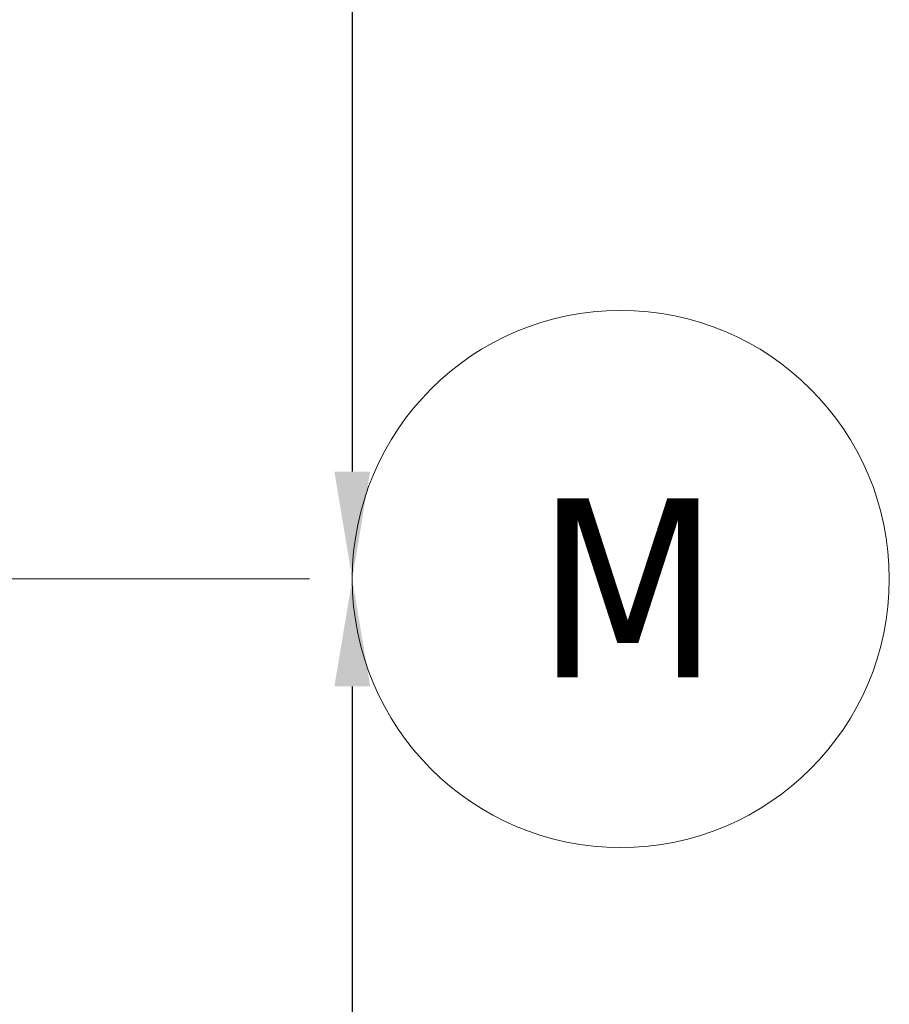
# Model space of a CAD drawing. Extents: x 3165 to 57695, y -7842 to 39081.
# Tile 212 of 248: x 55489 to 57108, y 24036 to 25870. Entities that reach past the tile are written whole.
import ezdxf

# ---------------------------------------------------------------- set-up
doc = ezdxf.new("R2010")
doc.units = 0
doc.header["$LTSCALE"] = 50
doc.header["$PDSIZE"] = -5
doc.linetypes.add('Onderlegger 3e verdieping$0$stramien', pattern=[22.225, 12.7, -3.175, 3.175, -3.175])
doc.layers.get('0').update_dxf_attribs({"linetype": 'CONTINUOUS'})
doc.layers.get('DEFPOINTS').update_dxf_attribs({"linetype": 'CONTINUOUS'})
doc.layers.add('AS-M38--_F123--_Wandlengte', color=1, linetype='CONTINUOUS')
doc.layers.add('Onderlegger 3e verdieping$0$S-GRID', color=8, linetype='CONTINUOUS', lineweight=18)
doc.styles.add('Onderlegger 3e verdieping$0$Tahoma', font='TAHOMA.TTF', dxfattribs={"height": 333.256173})
doc.styles.get("Standard").update_dxf_attribs({"font": 'isocp.shx'})
doc.dimstyles.new('CWall_F2_Wandlengte', dxfattribs={"dimscale": 50, "dimtxt": 2.5, "dimasz": 2, "dimexe": 1, "dimexo": 1, "dimgap": 0.5, "dimtad": 1, "dimdec": 0, "dimdsep": 46, "dimtxsty": 'Standard', "dimcen": 2.5, "dimclrt": 2, "dimadec": 0, "dimazin": 0, "dimtfac": 1, "dimtdec": 0, "dimtix": 1, "dimtmove": 2, "dimatfit": 0, "dimfxl": 0, "dimtolj": 1, "dimtzin": 0, "dimarcsym": 0})

# ---------------------------------------------------------------- blocks, each defined once
blk = doc.blocks.new('Onderlegger 3e verdieping$0$Grid - 5 mm-3639987-Plotview 3e Verdieping - schaal 1 op 100')
at = {"layer": 'Onderlegger 3e verdieping$0$S-GRID'}
blk.add_circle((0, 0), 5, dxfattribs=at)
for start, end in [(360, 180), (180, 360)]:
    blk.add_arc((0, 0), 5, start, end, dxfattribs=at)
blk = doc.blocks.new('Onderlegger 3e verdieping')
at = {"layer": 'Onderlegger 3e verdieping$0$S-GRID', "linetype": 'Onderlegger 3e verdieping$0$stramien'}
blk.add_line((3164.6, 24828.2), (56107.8, 24828.2), dxfattribs=at)
at = {"layer": 'Onderlegger 3e verdieping$0$S-GRID', "xscale": 99.99999999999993, "yscale": 99.99999999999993, "zscale": 99.99999999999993, "rotation": 269.9999999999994}
blk.add_blockref('Onderlegger 3e verdieping$0$Grid - 5 mm-3639987-Plotview 3e Verdieping - schaal 1 op 100', (56607.8, 24828.2), dxfattribs=at)
at = {"layer": 'Onderlegger 3e verdieping$0$S-GRID', "insert": (56620.9, 24978.2), "char_height": 333.3, "width": 424.179, "attachment_point": 2, "line_spacing_factor": 1.000232, "style": 'Onderlegger 3e verdieping$0$Tahoma'}
blk.add_mtext('M', dxfattribs=at)
blk = doc.blocks.new('*D309')
at = {"layer": 'AS-M38--_F123--_Wandlengte', "color": 0, "lineweight": -2}
blk.add_line((56107.8, 30128.2), (56107.8, 25028.2), dxfattribs=at)
at = {"layer": 'AS-M38--_F123--_Wandlengte', "color": 0}
for points in [[(56074.5, 30128.2), (56141.2, 30128.2), (56107.8, 30328.2)], [(56074.5, 25028.2), (56141.2, 25028.2), (56107.8, 24828.2)]]:
    blk.add_solid(points, dxfattribs=at)
at = {"layer": 'DEFPOINTS', "color": 0}
for p in [(56107.8, 30328.2), (56107.8, 24828.2), (56107.8, 24828.2)]:
    blk.add_point(p, dxfattribs=at)
at = {"layer": 'AS-M38--_F123--_Wandlengte', "color": 2, "insert": (55932.8, 27578.2), "char_height": 300, "attachment_point": 5, "rotation": 90}
blk.add_mtext('\\A1;5500', dxfattribs=at)
blk = doc.blocks.new('*D310')
at = {"layer": 'AS-M38--_F123--_Wandlengte', "color": 0, "lineweight": -2}
for p, q in [((56107.8, 24628.2), (56107.8, 19528.2)), ((55751.4, 19328.2), (56157.8, 19328.2))]:
    blk.add_line(p, q, dxfattribs=at)
at = {"layer": 'AS-M38--_F123--_Wandlengte', "color": 0}
for points in [[(56074.5, 24628.2), (56141.2, 24628.2), (56107.8, 24828.2)], [(56074.5, 19528.2), (56141.2, 19528.2), (56107.8, 19328.2)]]:
    blk.add_solid(points, dxfattribs=at)
at = {"layer": 'DEFPOINTS', "color": 0}
for p in [(56107.8, 24828.2), (55701.4, 19328.2), (56107.8, 19328.2)]:
    blk.add_point(p, dxfattribs=at)
at = {"layer": 'AS-M38--_F123--_Wandlengte', "color": 2, "insert": (55932.8, 22078.2), "char_height": 300, "attachment_point": 5, "rotation": 90}
blk.add_mtext('\\A1;5500', dxfattribs=at)

msp = doc.modelspace()

# ---------------------------------------------------------------- block references
msp.add_blockref('Onderlegger 3e verdieping', (0, 0))

# ---------------------------------------------------------------- dimensions: what is measured, and where the dimension line sits
at = {"layer": 'AS-M38--_F123--_Wandlengte'}
for base, p1, p2, picture, middle in [((56107.8, 24828.2), (56107.8, 30328.2), (56107.8, 24828.2), '*D309', (55932.8, 27578.2)), ((56107.8, 19328.2), (56107.8, 24828.2), (55701.4, 19328.2), '*D310', (55932.8, 22078.2))]:
    dim = msp.add_linear_dim(base=base, p1=p1, p2=p2, angle=90, dimstyle='CWall_F2_Wandlengte', override={"dimtxt": 6, "dimasz": 4}, dxfattribs=at)
    dim.commit()
    dim.dimension.update_dxf_attribs({"geometry": picture, "text_midpoint": middle})

doc.saveas('drawing.dxf')
